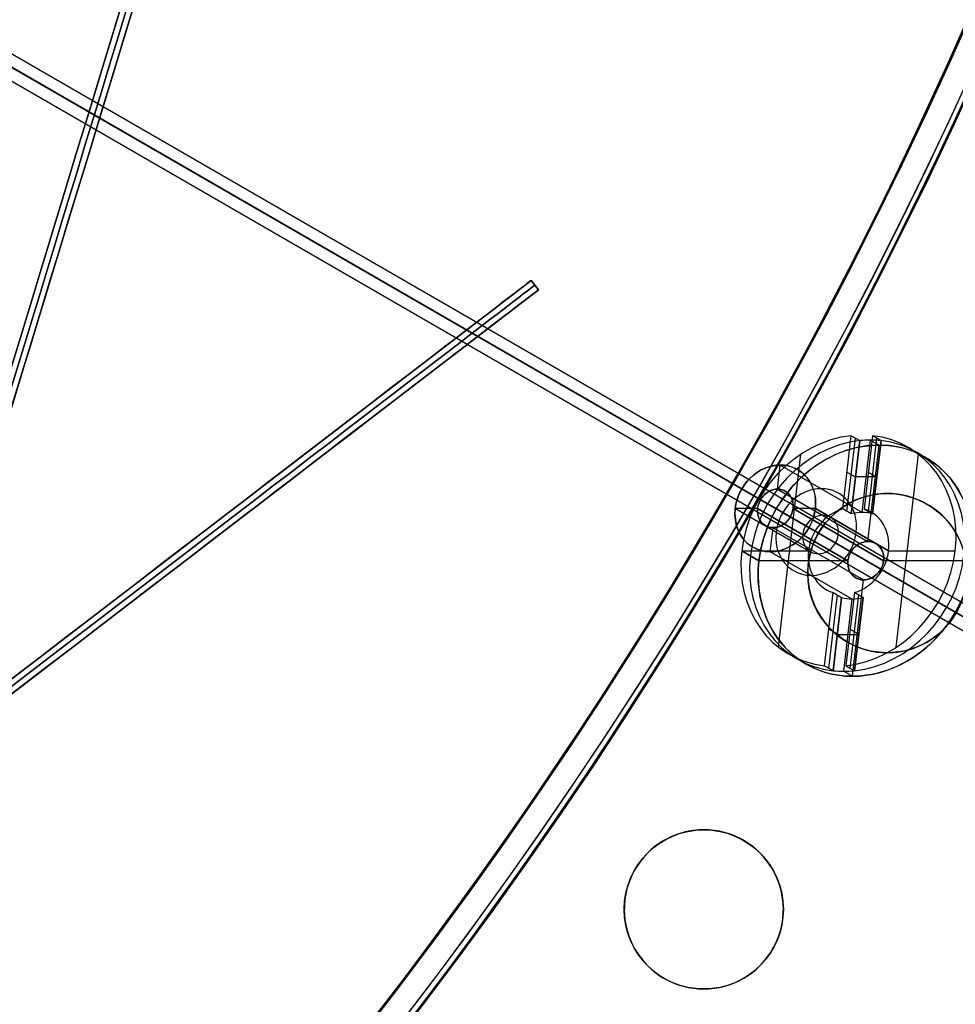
# Model space of a CAD drawing. Header units: millimetres. Extents: x -83 to 676, y -83 to 676.
# Tile 175 of 256: x 469 to 516, y 150 to 199. Entities that reach past the tile are written whole.
import ezdxf

# ---------------------------------------------------------------- set-up
doc = ezdxf.new("R2010")
doc.units = ezdxf.units.MM
doc.header["$MEASUREMENT"] = 0
doc.layers.add('IGES level 0', color=7, linetype='Continuous', true_color=0xff7878)

msp = doc.modelspace()

# ---------------------------------------------------------------- linework, layer by layer
at = {"layer": 'IGES level 0', "color": 5, "true_color": 0x1212ff}
for p, q in [((464.4455010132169, 166.9551479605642, -13.49999999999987), (508.1435346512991, 310.4489870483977, -13.49999999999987)), ((465.0194763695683, 166.7803558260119, -13.49999999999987), (508.7175100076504, 310.2741949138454, -13.49999999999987))]:
    msp.add_line(p, q, dxfattribs=at)
at = {"layer": 'IGES level 0', "color": 254, "true_color": 0xcad1ee}
for p, q in [((520.1079821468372, 167.3998713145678, 94.2057029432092), (332.4230669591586, 275.759807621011, 469.575533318)), ((332.4230669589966, 275.7598076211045, 469.575533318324), (520.107982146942, 167.3998713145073, 94.2057029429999)), ((333.1730669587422, 276.0196152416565, 469.8755333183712), (520.8579821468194, 167.6596789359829, 94.50570294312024)), ((333.3230669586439, 275.2401923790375, 470.175533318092), (521.0079821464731, 166.8802560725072, 94.8057029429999)), ((521.007982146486, 166.8802560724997, 94.8057029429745), (333.3230669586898, 275.240192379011, 470.175533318)), ((332.5730669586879, 274.9803847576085, 469.8755333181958), (520.2579821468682, 166.6204484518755, 94.50570294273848)), ((510.7635859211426, 174.7246651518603, 112.752854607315), (511.1885953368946, 178.4053546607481, 111.9028357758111)), ((510.7635859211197, 174.7246651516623, 112.7528546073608), (511.1885953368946, 178.4053546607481, 111.9028357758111)), ((510.9800922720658, 174.5996651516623, 112.3198419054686), (511.4051016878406, 178.2803546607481, 111.4698230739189)), ((511.1885953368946, 178.4053546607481, 111.9028357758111), (511.6216080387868, 178.1553546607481, 111.0368103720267)), ((511.1885953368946, 178.4053546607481, 111.9028357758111), (511.6216080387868, 178.1553546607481, 111.0368103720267)), ((511.6216080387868, 178.1553546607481, 111.0368103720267), (511.1965986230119, 174.4746651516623, 111.8868292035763)), ((511.1965986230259, 174.4746651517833, 111.8868292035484), (511.6216080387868, 178.1553546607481, 111.0368103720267)), ((511.742364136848, 174.5535531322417, 112.1369389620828), (512.1616268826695, 178.1844750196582, 111.2984134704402)), ((512.2619079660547, 178.4053546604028, 112.4394920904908), (511.8368985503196, 174.7246651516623, 113.2895109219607)), ((512.2619079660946, 178.4053546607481, 112.439492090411), (511.8368985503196, 174.7246651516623, 113.2895109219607)), ((512.0534049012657, 174.5996651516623, 112.8564982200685), (512.4784143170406, 178.2803546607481, 112.0064793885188)), ((512.1616268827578, 178.184475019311, 111.2984134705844), (512.5946395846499, 177.934475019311, 110.4323880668)), ((512.6949206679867, 178.1553546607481, 111.5734666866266), (512.2619079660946, 178.4053546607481, 112.439492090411)), ((512.6949206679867, 178.1553546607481, 111.5734666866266), (512.2619079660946, 178.4053546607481, 112.439492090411)), ((512.2699112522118, 174.4746651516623, 112.4234855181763), (512.6949206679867, 178.1553546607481, 111.5734666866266)), ((512.6949206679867, 178.1553546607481, 111.5734666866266), (512.2699112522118, 174.4746651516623, 112.4234855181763)), ((512.035622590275, 173.0932458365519, 111.55042205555), (512.59463958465, 177.9344750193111, 110.4323880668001)), ((507.5459385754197, 167.7731318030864, 113.1507657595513), (508.6664295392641, 177.4768681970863, 110.9097838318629)), ((513.4491580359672, 167.7731318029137, 116.1023754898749), (514.5696489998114, 177.4768681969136, 113.8613935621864)), ((507.4889892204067, 175.7182458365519, 120.6436887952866), (507.6287434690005, 176.9285531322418, 120.3641802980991)), ((511.7423641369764, 174.5535531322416, 112.1369389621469), (507.6287434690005, 176.9285531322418, 120.3641802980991)), ((511.4091033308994, 176.3150099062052, 111.4618197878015), (510.9760906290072, 176.5650099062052, 112.3278451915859)), ((512.4857869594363, 176.3442036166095, 111.9917341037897), (511.4124743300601, 176.3442036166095, 111.4550777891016)), ((512.049403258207, 176.5650099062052, 112.8645015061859), (512.4824159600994, 176.3150099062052, 111.9984761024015)), ((507.4889892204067, 175.7182458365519, 120.6436887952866), (512.035622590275, 173.093245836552, 111.55042205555)), ((514.0416271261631, 175.3637033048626), (514.0416271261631, 175.3637033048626, -1.19999999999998)), ((506.4827586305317, 174.7500000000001, 120.4200819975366), (505.3647246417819, 174.7500000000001, 119.8610650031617)), ((505.3647246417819, 174.7500000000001, 119.8610650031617), (509.0453326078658, 172.625, 112.499849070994)), ((509.0453326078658, 172.625, 112.499849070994), (505.3647246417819, 174.7500000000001, 119.8610650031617)), ((511.0293920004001, 172.125, 111.3268152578), (506.4827586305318, 174.7500000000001, 120.4200819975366)), ((506.4827586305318, 174.7500000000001, 120.4200819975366), (511.0293920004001, 172.125, 111.3268152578)), ((508.2716130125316, 174.7500000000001, 121.3145091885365), (512.8182463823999, 172.125, 112.2212424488)), ((509.3896470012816, 174.7500000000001, 121.8735261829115), (508.2716130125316, 174.7500000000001, 121.3145091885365)), ((512.8182463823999, 172.125, 112.2212424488), (508.2716130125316, 174.7500000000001, 121.3145091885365)), ((513.0702549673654, 172.625, 114.5123102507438), (509.3896470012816, 174.7500000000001, 121.8735261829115)), ((509.3896470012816, 174.7500000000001, 121.8735261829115), (513.0702549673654, 172.625, 114.5123102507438)), ((511.1965986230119, 174.4746651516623, 111.8868292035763), (510.7635859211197, 174.7246651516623, 112.7528546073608)), ((511.1965986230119, 174.4746651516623, 111.8868292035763), (510.7635859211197, 174.7246651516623, 112.7528546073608)), ((511.8368985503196, 174.7246651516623, 113.2895109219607), (512.2699112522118, 174.4746651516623, 112.4234855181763)), ((511.8368985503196, 174.7246651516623, 113.2895109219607), (512.2699112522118, 174.4746651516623, 112.4234855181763)), ((507.125628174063, 172.5714468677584, 121.370410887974), (507.2653824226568, 173.7817541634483, 121.0909023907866)), ((507.2653824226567, 173.7817541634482, 121.0909023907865), (511.812015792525, 171.1567541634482, 111.99763565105)), ((505.6912306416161, 172.625, 110.8227980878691), (506.5572560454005, 172.125, 109.0907472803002)), ((505.691230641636, 172.6250000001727, 110.8227980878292), (509.0453326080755, 172.6250000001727, 112.499849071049)), ((506.5572560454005, 172.125, 109.0907472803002), (505.6912306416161, 172.625, 110.8227980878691)), ((511.2392488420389, 170.1964468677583, 113.1431695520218), (507.1256281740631, 172.5714468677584, 121.3704108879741)), ((509.1426476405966, 172.5352761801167, -1.19999999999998), (509.1426476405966, 172.5352761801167)), ((509.1426476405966, 172.5352761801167), (509.1426476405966, 172.5352761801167, -1.19999999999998)), ((513.0702549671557, 172.6249999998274, 114.5123102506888), (516.424356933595, 172.6249999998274, 116.1893612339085)), ((511.0293920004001, 172.125, 111.3268152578), (506.5572560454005, 172.125, 109.0907472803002)), ((517.2903823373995, 172.125, 114.4573104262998), (512.8182463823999, 172.125, 112.2212424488)), ((511.25299879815, 166.3155249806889, 113.1156696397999), (511.812015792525, 171.1567541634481, 111.99763565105)), ((509.8536796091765, 166.8446453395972, 114.5726672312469), (510.2786890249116, 170.5253348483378, 113.722648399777)), ((509.8536796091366, 166.8446453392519, 114.5726672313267), (510.2786890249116, 170.5253348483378, 113.722648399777)), ((510.0701859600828, 166.7196453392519, 114.1396545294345), (510.4951953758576, 170.4003348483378, 113.2896356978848)), ((510.2786890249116, 170.5253348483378, 113.722648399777), (510.7117017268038, 170.2753348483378, 112.8566229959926)), ((510.2786890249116, 170.5253348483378, 113.722648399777), (510.7117017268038, 170.2753348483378, 112.8566229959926)), ((510.7117017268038, 170.2753348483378, 112.8566229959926), (510.2866923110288, 166.5946453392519, 113.7066418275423)), ((510.2866923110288, 166.5946453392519, 113.7066418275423), (510.7117017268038, 170.2753348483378, 112.8566229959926)), ((510.8199860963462, 166.5655249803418, 113.9816950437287), (511.2392488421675, 170.1964468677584, 113.1431695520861)), ((511.3520016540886, 170.5253348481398, 114.2593047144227), (510.9269922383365, 166.8446453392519, 115.1093235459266)), ((511.3520016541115, 170.5253348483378, 114.259304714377), (510.9269922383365, 166.8446453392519, 115.1093235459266)), ((511.1434985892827, 166.7196453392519, 114.6763108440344), (511.5685080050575, 170.4003348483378, 113.8262920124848)), ((511.7850143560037, 170.2753348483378, 113.3932793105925), (511.3520016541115, 170.5253348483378, 114.259304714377)), ((511.7850143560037, 170.2753348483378, 113.3932793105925), (511.3520016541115, 170.5253348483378, 114.259304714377)), ((511.3600049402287, 166.5946453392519, 114.2432981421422), (511.7850143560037, 170.2753348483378, 113.3932793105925)), ((511.7850143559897, 170.2753348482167, 113.3932793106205), (511.3600049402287, 166.5946453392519, 114.2432981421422)), ((510.4991970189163, 168.4349900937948, 113.2816324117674), (510.0661843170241, 168.6849900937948, 114.1476578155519)), ((511.5691386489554, 168.4057963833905, 113.8250307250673), (510.4958260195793, 168.4057963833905, 113.2883744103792)), ((511.139496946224, 168.6849900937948, 114.6843141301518), (511.5725096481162, 168.4349900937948, 113.8182887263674)), ((511.9710747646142, 167.6362966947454), (511.9710747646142, 167.6362966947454, -1.19999999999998)), ((510.2866923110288, 166.5946453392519, 113.7066418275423), (509.8536796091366, 166.8446453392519, 114.5726672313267)), ((510.2866923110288, 166.5946453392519, 113.7066418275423), (509.8536796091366, 166.8446453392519, 114.5726672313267)), ((510.9269922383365, 166.8446453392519, 115.1093235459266), (511.3600049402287, 166.5946453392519, 114.2432981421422)), ((510.9269922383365, 166.8446453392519, 115.1093235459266), (511.3600049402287, 166.5946453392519, 114.2432981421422)), ((510.8199860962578, 166.5655249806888, 113.9816950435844), (511.25299879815, 166.3155249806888, 113.1156696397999)), ((504.8197112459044, 158.4688021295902, 45.8000000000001), (504.8197112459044, 158.4688021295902, 47.0000000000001)), ((499.920731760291, 155.6403750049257, 45.8000000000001), (499.920731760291, 155.6403750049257, 47.0000000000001)), ((499.920731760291, 155.6403750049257, 47.0000000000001), (499.920731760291, 155.6403750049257, 45.8000000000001)), ((507.6481383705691, 153.5698226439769, 47.0000000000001), (507.6481383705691, 153.5698226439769, 45.8000000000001)), ((507.6481383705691, 153.5698226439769, 45.8000000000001), (507.6481383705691, 153.5698226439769, 47.0000000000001)), ((502.7491588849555, 150.7413955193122, 45.8000000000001), (502.7491588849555, 150.7413955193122, 47.0000000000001))]:
    msp.add_line(p, q, dxfattribs=at)
at = {"layer": 'IGES level 0', "color": 6, "true_color": 0xff00ff}
for p, q in [((352.2694431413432, 76.667796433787, -5.999999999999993), (495.1043150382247, 186.204088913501, -5.999999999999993)), ((495.1043150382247, 186.204088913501, -43.5), (495.1043150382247, 186.204088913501, 31.5)), ((495.4694360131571, 185.7279726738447, 31.5), (495.1043150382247, 186.204088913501, 31.5)), ((495.1043150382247, 186.204088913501, 31.5), (495.1043150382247, 186.204088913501, -43.5)), ((495.1043150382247, 186.204088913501, -43.5), (495.4694360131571, 185.7279726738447, -43.5)), ((495.1043150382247, 186.204088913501, -6.000000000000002), (495.4694360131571, 185.7279726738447, -6.000000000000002)), ((495.1043150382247, 186.204088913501, -43.5), (495.4694360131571, 185.7279726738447, -43.5)), ((495.4694360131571, 185.7279726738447, 31.5), (495.1043150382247, 186.204088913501, 31.5)), ((352.6345641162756, 76.19168019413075, -5.999999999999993), (495.4694360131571, 185.7279726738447, -5.999999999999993)), ((495.2868755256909, 185.9660307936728, -43.5), (495.2868755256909, 185.9660307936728, 31.50000000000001)), ((495.4694360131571, 185.7279726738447, -43.5), (495.4694360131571, 185.7279726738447, 31.5)), ((495.4694360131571, 185.7279726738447, -43.5), (495.4694360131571, 185.7279726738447, 31.5))]:
    msp.add_line(p, q, dxfattribs=at)
at = {"layer": 'IGES level 0', "color": 153, "true_color": 0x5393cf}
for centre, radius in [((296.5, 296.5), 296.5), ((296.5, 296.5, -1.19999999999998), 296.5000000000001), ((296.4999999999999, 296.4999999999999), 241), ((296.5, 296.4999999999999, -1.19999999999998), 241.0000000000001), ((513.0063509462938, 171.4999999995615), 4.000000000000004), ((513.0063509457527, 171.4999999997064, -1.19999999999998), 4.0000000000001)]:
    msp.add_circle(centre, radius, dxfattribs=at)
at = {"layer": 'IGES level 0'}
for centre, radius in [((296.5, 296.5, 47), 296.5000000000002), ((296.5, 296.5), 296.5000000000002), ((296.5, 296.5, 47), 295.3000000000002), ((296.5, 296.5000000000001), 295.3000000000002)]:
    msp.add_circle(centre, radius, dxfattribs=at)
at = {"layer": 'IGES level 0', "color": 124, "true_color": 0x1aa180}
for centre, radius in [((296.5, 296.5, 47.0000000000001), 294.9999999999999), ((296.5, 296.5000000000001, 45.8000000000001), 294.9999999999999), ((296.5, 296.5, 47.0000000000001), 242.4999999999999), ((296.5, 296.5, 45.8000000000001), 242.4999999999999), ((503.7844350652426, 154.6050988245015, 47.0000000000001), 3.999999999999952), ((503.7844350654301, 154.6050988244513, 45.8000000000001), 3.999999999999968)]:
    msp.add_circle(centre, radius, dxfattribs=at)
at = {"layer": 'IGES level 0', "color": 31, "true_color": 0xffba87}
for centre, radius in [((296.5, 296.5000000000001), 242.2000000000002), ((296.5, 296.5000000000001, 47), 242.2000000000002), ((296.5, 296.5), 241.0000000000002), ((296.4999999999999, 296.4999999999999, 47), 241.0000000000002)]:
    msp.add_circle(centre, radius, dxfattribs=at)
at = {"layer": 'IGES level 0', "color": 254, "true_color": 0xcad1ee, "extrusion": (-0.4330127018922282, 0.2499999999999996, 0.8660254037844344)}
msp.add_circle((-405.0265322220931, 365.2975675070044, -81.83911764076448), 5.999999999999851, dxfattribs=at)
at = {"layer": 'IGES level 0', "color": 254, "true_color": 0xcad1ee, "extrusion": (-0.4330127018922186, 0.2500000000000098, 0.8660254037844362)}
msp.add_circle((-405.0265322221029, 365.2975675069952, -71.33911764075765), 2.25000000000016, dxfattribs=at)
at = {"layer": 'IGES level 0', "color": 254, "true_color": 0xcad1ee, "extrusion": (-0.4330127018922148, 0.2500000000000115, 0.8660254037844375)}
msp.add_circle((-405.0265322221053, 365.2975675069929, -71.33911764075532), 1.000000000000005, dxfattribs=at)
at = {"layer": 'IGES level 0', "color": 254, "true_color": 0xcad1ee, "extrusion": (-0.4330127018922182, 0.2500000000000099, 0.8660254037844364)}
msp.add_circle((-405.0265322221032, 365.2975675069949, -81.83911764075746), 1.000000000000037, dxfattribs=at)
at = {"layer": 'IGES level 0'}
for centre, radius, start, end in [((296.5, 296.5), 296.5000000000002, 45, 225), ((296.5, 296.5000000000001, 47), 296.5000000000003, 45.0000000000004, 225), ((296.5, 296.5, 23.5), 296.5000000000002, 45, 225), ((296.5, 296.5, 47), 295.3000000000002, 45.00000000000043, 225), ((296.5000000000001, 296.5), 295.3000000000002, 45.00000000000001, 225), ((296.5, 296.5, 23.5), 295.3000000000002, 45, 225), ((296.5, 296.5), 296.5000000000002, 225, 45), ((296.5, 296.5, 47), 296.5000000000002, 224.9999999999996, 45), ((296.5, 296.5, 23.5), 296.5000000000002, 225, 45), ((296.5, 296.5000000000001, 47), 295.3000000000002, 224.9999999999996, 44.99999999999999), ((296.5, 296.5000000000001), 295.3000000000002, 225, 44.99999999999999), ((296.5, 296.5, 23.5), 295.3000000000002, 225, 45.00000000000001)]:
    msp.add_arc(centre, radius, start, end, dxfattribs=at)
at = {"layer": 'IGES level 0', "color": 31, "true_color": 0xffba87}
for centre, radius, start in [((296.5000000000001, 296.5000000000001), 242.2000000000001, 315), ((296.5000000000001, 296.5, 47), 242.2000000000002, 315.0000000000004), ((296.5, 296.5, 23.5), 242.2000000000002, 315), ((296.5000000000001, 296.5, 47), 241.0000000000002, 315.0000000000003), ((296.5000000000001, 296.5000000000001), 241.0000000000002, 314.9999999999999), ((296.5, 296.5, 23.5), 241.0000000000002, 315)]:
    msp.add_arc(centre, radius, start, 135, dxfattribs=at)
at = {"layer": 'IGES level 0', "color": 153, "true_color": 0x5393cf}
for centre, radius, start in [((296.5, 296.5, -1.19999999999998), 296.5, 164.9999999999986), ((296.5000000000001, 296.5000000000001), 296.5000000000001, 164.9999999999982), ((296.5000000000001, 296.5, -0.59999999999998), 296.5000000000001, 164.9999999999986), ((296.5, 296.4999999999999, -1.19999999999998), 241.0000000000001, 164.9999999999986), ((296.4999999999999, 296.5), 241.0000000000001, 164.9999999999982), ((296.5, 296.5, -0.59999999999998), 241, 164.9999999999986)]:
    msp.add_arc(centre, radius, start, 344.9999999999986, dxfattribs=at)
at = {"layer": 'IGES level 0', "color": 124, "true_color": 0x1aa180}
for centre, radius, start in [((296.5, 296.5, 45.8000000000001), 294.9999999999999, 164.9999999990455), ((296.4999999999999, 296.5, 47.0000000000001), 294.9999999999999, 164.9999999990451), ((296.5000000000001, 296.5, 46.4000000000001), 294.9999999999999, 164.9999999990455), ((296.5, 296.5, 45.8000000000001), 242.4999999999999, 164.9999999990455), ((296.5, 296.5000000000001, 47.00000000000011), 242.4999999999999, 164.9999999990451), ((296.4999999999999, 296.5, 46.4000000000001), 242.5, 164.9999999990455)]:
    msp.add_arc(centre, radius, start, 344.9999999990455, dxfattribs=at)
at = {"layer": 'IGES level 0', "color": 5, "true_color": 0x1212ff, "extrusion": (0.9566255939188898, -0.2913202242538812, 4.850638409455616e-16)}
msp.add_arc((370.0159350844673, 61.49999999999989, 395.6630421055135), 75.00000000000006, 5.428146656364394e-15, 180, dxfattribs=at)
msp.add_arc((370.0159350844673, 61.49999999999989, 395.6630421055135), 75.00000000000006, 5.428146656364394e-15, 180, dxfattribs=at)
at = {"layer": 'IGES level 0', "color": 5, "true_color": 0x1212ff, "extrusion": (0.9566255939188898, -0.2913202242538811, -4.850638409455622e-16)}
msp.add_arc((370.0159350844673, -88.49999999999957, 395.6630421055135), 74.99999999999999, 180.0000000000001, 359.9999999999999, dxfattribs=at)
msp.add_arc((370.0159350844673, -88.49999999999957, 395.6630421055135), 74.99999999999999, 180.0000000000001, 359.9999999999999, dxfattribs=at)
at = {"layer": 'IGES level 0', "color": 5, "true_color": 0x1212ff, "extrusion": (0.9566255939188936, -0.2913202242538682, 0)}
for centre, radius, start, end in [((370.0159350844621, -88.49999999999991, 395.9630421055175), 75, 180, 0), ((370.0159350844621, 61.50000000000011, 395.9630421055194), 75.00000000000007, 0, 180)]:
    msp.add_arc(centre, radius, start, end, dxfattribs=at)
at = {"layer": 'IGES level 0', "color": 5, "true_color": 0x1212ff, "extrusion": (0.9566255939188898, -0.291320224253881, -7.356801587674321e-15)}
msp.add_arc((370.0159350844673, -88.49999999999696, 396.263042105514), 75.00000000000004, 179.9999999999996, 0, dxfattribs=at)
at = {"layer": 'IGES level 0', "color": 5, "true_color": 0x1212ff, "extrusion": (0.9566255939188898, -0.2913202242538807, 6.993003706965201e-15)}
msp.add_arc((370.0159350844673, 61.4999999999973, 396.263042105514), 75.00000000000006, 3.908265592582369e-13, 180, dxfattribs=at)
at = {"layer": 'IGES level 0', "color": 5, "true_color": 0x1212ff, "extrusion": (0.9566255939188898, -0.2913202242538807, 1.616879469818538e-16)}
msp.add_arc((370.0159350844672, 61.50000000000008, 396.2630421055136), 75.00000000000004, 359.9999999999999, 180, dxfattribs=at)
at = {"layer": 'IGES level 0', "color": 5, "true_color": 0x1212ff, "extrusion": (0.9566255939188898, -0.2913202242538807, -1.818989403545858e-16)}
msp.add_arc((370.0159350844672, -88.49999999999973, 396.2630421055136), 74.99999999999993, 180.0000000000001, 359.9999999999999, dxfattribs=at)
at = {"layer": 'IGES level 0', "color": 6, "true_color": 0xff00ff, "extrusion": (-0.6085349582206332, 0.7935270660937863, -5.614164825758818e-17)}
msp.add_arc((-416.1903719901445, 31.50000000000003, -153.5302992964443), 90.00000000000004, 0, 180, dxfattribs=at)
msp.add_arc((-416.1903719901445, 31.50000000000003, -153.5302992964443), 90.00000000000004, 0, 180, dxfattribs=at)
at = {"layer": 'IGES level 0', "color": 6, "true_color": 0xff00ff, "extrusion": (-0.6085349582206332, 0.7935270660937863, 8.421247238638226e-17)}
msp.add_arc((-416.1903719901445, -43.49999999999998, -153.5302992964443), 89.99999999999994, 180, 0, dxfattribs=at)
msp.add_arc((-416.1903719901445, -43.49999999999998, -153.5302992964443), 89.99999999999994, 180, 0, dxfattribs=at)
at = {"layer": 'IGES level 0', "color": 6, "true_color": 0xff00ff, "extrusion": (-0.6085349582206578, 0.7935270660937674, 0)}
for centre, start, end in [((-416.1903719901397, -43.49999999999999, -153.8302992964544), 180, 0), ((-416.1903719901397, 31.49999999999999, -153.83029929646), 6.785183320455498e-15, 180)]:
    msp.add_arc(centre, 90.00000000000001, start, end, dxfattribs=at)
at = {"layer": 'IGES level 0', "color": 6, "true_color": 0xff00ff, "extrusion": (-0.6085349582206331, 0.7935270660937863, 6.540502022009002e-15)}
msp.add_arc((-416.1903719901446, -43.49999999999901, -154.1302992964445), 89.99999999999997, 180, 3.709233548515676e-13, dxfattribs=at)
at = {"layer": 'IGES level 0', "color": 6, "true_color": 0xff00ff, "extrusion": (-0.6085349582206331, 0.7935270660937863, -6.568572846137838e-15)}
msp.add_arc((-416.1903719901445, 31.49999999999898, -154.1302992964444), 89.99999999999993, 1.130863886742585e-14, 179.9999999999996, dxfattribs=at)
at = {"layer": 'IGES level 0', "color": 6, "true_color": 0xff00ff, "extrusion": (-0.6085349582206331, 0.7935270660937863, -2.807082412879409e-17)}
msp.add_arc((-416.1903719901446, 31.49999999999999, -154.1302992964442), 89.99999999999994, 0, 180, dxfattribs=at)
at = {"layer": 'IGES level 0', "color": 6, "true_color": 0xff00ff, "extrusion": (-0.6085349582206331, 0.7935270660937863, 0)}
msp.add_arc((-416.1903719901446, -43.5, -154.1302992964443), 89.99999999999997, 180, 0, dxfattribs=at)
at = {"layer": 'IGES level 0', "color": 254, "true_color": 0xcad1ee, "extrusion": (-0.4330127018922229, 0.2500000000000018, 0.8660254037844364)}
msp.add_arc((-405.0265322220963, 365.2975675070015, -79.8391176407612), 6.00000000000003, 212.3042216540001, 20.82588070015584, dxfattribs=at)
at = {"layer": 'IGES level 0', "color": 254, "true_color": 0xcad1ee, "extrusion": (-0.4330127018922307, 0.2500000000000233, 0.8660254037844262)}
msp.add_arc((-405.0265322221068, 365.29756750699, -79.8391176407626), 6.000000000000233, 212.3042216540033, 296.5650511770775, dxfattribs=at)
at = {"layer": 'IGES level 0', "color": 254, "true_color": 0xcad1ee, "extrusion": (-0.4330127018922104, 0.2500000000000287, 0.8660254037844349)}
for centre, radius, start, end in [((-405.0265322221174, 365.2975675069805, -80.83911764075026), 5.999999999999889, 212.3042216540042, 296.5650511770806), ((-405.0265322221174, 365.2975675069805, -80.83911764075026), 5.999999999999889, 116.5650511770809, 200.8258807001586), ((-405.0265322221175, 365.2975675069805, -80.83911764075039), 6.000000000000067, 296.5650511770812, 20.82588070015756), ((-405.0265322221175, 365.2975675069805, -80.83911764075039), 6.000000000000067, 32.30422165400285, 116.5650511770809)]:
    msp.add_arc(centre, radius, start, end, dxfattribs=at)
at = {"layer": 'IGES level 0', "color": 254, "true_color": 0xcad1ee, "extrusion": (-0.4330127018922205, 0.2500000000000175, 0.866025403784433)}
msp.add_arc((-405.0265322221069, 365.2975675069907, -79.83911764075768), 5.999999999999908, 32.30422165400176, 200.8258807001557, dxfattribs=at)
at = {"layer": 'IGES level 0', "color": 254, "true_color": 0xcad1ee, "extrusion": (-0.4330127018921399, 0.2500000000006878, 0.8660254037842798)}
msp.add_arc((-405.0265322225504, 365.2975675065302, -80.83911764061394), 6.000000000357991, 200.8258807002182, 212.3042216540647, dxfattribs=at)
msp.add_arc((-405.0265322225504, 365.2975675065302, -80.83911764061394), 6.000000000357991, 200.8258807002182, 212.3042216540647, dxfattribs=at)
at = {"layer": 'IGES level 0', "color": 254, "true_color": 0xcad1ee, "extrusion": (-0.4330127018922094, 0.2500000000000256, 0.8660254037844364)}
msp.add_arc((-405.0265322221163, 365.2975675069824, -79.83911764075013), 6.000000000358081, 116.5650511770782, 200.8258807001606, dxfattribs=at)
at = {"layer": 'IGES level 0', "color": 254, "true_color": 0xcad1ee, "extrusion": (-0.4330127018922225, 0.2500000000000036, 0.866025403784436)}
msp.add_arc((-405.0265322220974, 365.2975675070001, -81.83911764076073), 6.000000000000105, 116.5650511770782, 296.5650511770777, dxfattribs=at)
at = {"layer": 'IGES level 0', "color": 254, "true_color": 0xcad1ee, "extrusion": (-0.4330127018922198, 0.2499999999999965, 0.8660254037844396)}
msp.add_arc((-405.0265322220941, 365.297567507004, -71.33911764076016), 2.249999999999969, 116.5650511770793, 296.565051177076, dxfattribs=at)
at = {"layer": 'IGES level 0', "color": 254, "true_color": 0xcad1ee, "extrusion": (-0.4330127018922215, 0.2499999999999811, 0.866025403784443)}
msp.add_arc((-405.0265322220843, 365.2975675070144, -71.33911764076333), 0.9999999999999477, 116.5650511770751, 296.5650511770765, dxfattribs=at)
at = {"layer": 'IGES level 0', "color": 254, "true_color": 0xcad1ee, "extrusion": (-0.433012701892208, 0.2499999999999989, 0.8660254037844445)}
for centre, radius, start, end in [((-405.0265322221, 365.2975675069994, -76.08911764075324), 2.25000000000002, 116.5650511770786, 296.565051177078), ((-405.0265322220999, 365.2975675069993, -76.08911764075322), 2.250000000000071, 296.565051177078, 116.5650511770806)]:
    msp.add_arc(centre, radius, start, end, dxfattribs=at)
at = {"layer": 'IGES level 0', "color": 254, "true_color": 0xcad1ee}
for centre, radius, start, end in [((513.0063509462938, 171.4999999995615), 3.999999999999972, 344.9999999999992, 164.9999999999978), ((513.006350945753, 171.4999999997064, -1.19999999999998), 3.999999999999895, 344.9999999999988, 164.9999999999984), ((513.006350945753, 171.4999999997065, -0.5999999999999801), 3.999999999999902, 344.9999999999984, 164.9999999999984), ((513.0063509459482, 171.500000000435), 3.99999999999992, 164.999999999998, 344.9999999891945), ((513.0063509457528, 171.4999999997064, -1.19999999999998), 3.999999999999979, 164.9999999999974, 344.9999999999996), ((513.006350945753, 171.4999999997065, -0.5999999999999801), 4.000000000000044, 164.9999999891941, 344.9999999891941), ((503.78443506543, 154.6050988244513, 45.8000000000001), 4.00000000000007, 344.9999999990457, 164.9999999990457), ((503.7844350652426, 154.6050988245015, 47.00000000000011), 3.99999999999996, 344.9999999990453, 164.9999999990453), ((503.78443506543, 154.6050988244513, 46.4000000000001), 3.999999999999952, 344.9999999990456, 164.9999999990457), ((503.7844350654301, 154.6050988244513, 45.8000000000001), 4.000000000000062, 164.9999999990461, 344.9999999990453), ((503.7844350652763, 154.6050988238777, 47.00000000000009), 4.000000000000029, 164.9999999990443, 345.0000000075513), ((503.78443506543, 154.6050988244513, 46.4000000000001), 4.00000000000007, 164.9999999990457, 344.9999999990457)]:
    msp.add_arc(centre, radius, start, end, dxfattribs=at)
at = {"layer": 'IGES level 0', "color": 254, "true_color": 0xcad1ee, "extrusion": (-0.4330127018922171, 0.2500000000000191, 0.8660254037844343)}
msp.add_arc((-405.026532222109, 365.2975675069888, -71.33911764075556), 2.249999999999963, 296.5650511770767, 116.5650511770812, dxfattribs=at)
at = {"layer": 'IGES level 0', "color": 254, "true_color": 0xcad1ee, "extrusion": (-0.4330127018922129, 0.2500000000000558, 0.8660254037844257)}
msp.add_arc((-405.0265322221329, 365.2975675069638, -71.339117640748), 0.9999999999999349, 296.565051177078, 116.5650511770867, dxfattribs=at)
at = {"layer": 'IGES level 0', "color": 254, "true_color": 0xcad1ee, "extrusion": (-0.4330127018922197, 0.2500000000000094, 0.8660254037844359)}
msp.add_arc((-405.0265322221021, 365.2975675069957, -79.83911764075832), 2.249999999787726, 222.0310611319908, 11.09904122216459, dxfattribs=at)
at = {"layer": 'IGES level 0', "color": 254, "true_color": 0xcad1ee, "extrusion": (-0.4330127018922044, 0.2499999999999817, 0.8660254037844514)}
msp.add_arc((-405.0265322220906, 365.2975675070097, -79.83911764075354), 2.249999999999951, 222.0310611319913, 296.565051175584, dxfattribs=at)
at = {"layer": 'IGES level 0', "color": 254, "true_color": 0xcad1ee, "extrusion": (-0.4330127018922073, 0.2500000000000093, 0.8660254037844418)}
msp.add_arc((-405.0265322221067, 365.2975675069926, -79.83911764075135), 2.249999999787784, 42.03106113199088, 191.0990412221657, dxfattribs=at)
at = {"layer": 'IGES level 0', "color": 254, "true_color": 0xcad1ee, "extrusion": (-0.4330127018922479, 0.249999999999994, 0.866025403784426)}
msp.add_arc((-405.0265322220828, 365.2975675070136, -79.83911764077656), 2.249999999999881, 116.5650511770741, 191.0990412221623, dxfattribs=at)
at = {"layer": 'IGES level 0', "color": 254, "true_color": 0xcad1ee, "extrusion": (-0.4330127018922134, 0.2500000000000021, 0.866025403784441)}
for centre, radius, start, end in [((-405.0265322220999, 365.2975675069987, -76.5891176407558), 1.000000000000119, 116.5650511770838, 296.5650511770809), ((-405.0265322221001, 365.2975675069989, -76.58911764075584), 1.000000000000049, 296.565051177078, 116.5650511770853)]:
    msp.add_arc(centre, radius, start, end, dxfattribs=at)
at = {"layer": 'IGES level 0', "color": 254, "true_color": 0xcad1ee, "extrusion": (-0.4330127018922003, 0.2500000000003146, 0.8660254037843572)}
msp.add_arc((-405.0265322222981, 365.2975675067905, -80.83911764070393), 2.24999999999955, 191.099041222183, 222.03106113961, dxfattribs=at)
msp.add_arc((-405.0265322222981, 365.2975675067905, -80.83911764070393), 2.24999999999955, 191.099041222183, 222.03106113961, dxfattribs=at)
at = {"layer": 'IGES level 0', "color": 254, "true_color": 0xcad1ee, "extrusion": (-0.4330127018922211, 0.2499999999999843, 0.8660254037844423)}
msp.add_arc((-405.0265322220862, 365.2975675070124, -81.83911764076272), 0.999999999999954, 116.5650511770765, 296.565051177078, dxfattribs=at)
at = {"layer": 'IGES level 0', "color": 254, "true_color": 0xcad1ee, "extrusion": (-0.4330127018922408, 0.2499999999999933, 0.8660254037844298)}
msp.add_arc((-405.026532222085, 365.2975675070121, -79.83911764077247), 6.000000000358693, 296.5650511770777, 20.82588070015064, dxfattribs=at)
at = {"layer": 'IGES level 0', "color": 254, "true_color": 0xcad1ee, "extrusion": (-0.4330127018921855, 0.2500000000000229, 0.8660254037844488)}
msp.add_arc((-405.0265322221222, 365.2975675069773, -79.83911764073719), 2.249999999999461, 296.5650511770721, 11.09904122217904, dxfattribs=at)
at = {"layer": 'IGES level 0', "color": 254, "true_color": 0xcad1ee, "extrusion": (-0.4330127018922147, 0.2500000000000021, 0.8660254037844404)}
msp.add_arc((-405.0265322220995, 365.297567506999, -79.83911764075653), 6.000000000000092, 32.30422165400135, 116.5650511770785, dxfattribs=at)
at = {"layer": 'IGES level 0', "color": 254, "true_color": 0xcad1ee, "extrusion": (-0.4330127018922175, 0.2499999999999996, 0.8660254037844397)}
msp.add_arc((-405.0265322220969, 365.2975675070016, -79.83911764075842), 2.249999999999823, 42.03106113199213, 116.5650511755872, dxfattribs=at)
at = {"layer": 'IGES level 0', "color": 254, "true_color": 0xcad1ee, "extrusion": (-0.4330127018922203, 0.2500000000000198, 0.8660254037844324)}
msp.add_arc((-405.0265322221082, 365.2975675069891, -81.83911764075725), 5.999999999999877, 296.565051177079, 116.5650511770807, dxfattribs=at)
at = {"layer": 'IGES level 0', "color": 254, "true_color": 0xcad1ee, "extrusion": (-0.4330127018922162, 0.2500000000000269, 0.8660254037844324)}
msp.add_arc((-405.0265322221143, 365.2975675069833, -81.83911764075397), 0.9999999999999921, 296.5650511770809, 116.5650511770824, dxfattribs=at)
at = {"layer": 'IGES level 0', "color": 254, "true_color": 0xcad1ee, "extrusion": (-0.4330127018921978, 0.2500000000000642, 0.8660254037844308)}
msp.add_arc((-405.0265322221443, 365.2975675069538, -80.83911764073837), 2.250000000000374, 11.09904122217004, 42.03106113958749, dxfattribs=at)
msp.add_arc((-405.0265322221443, 365.2975675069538, -80.83911764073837), 2.250000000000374, 11.09904122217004, 42.03106113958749, dxfattribs=at)
at = {"layer": 'IGES level 0', "color": 254, "true_color": 0xcad1ee, "extrusion": (-0.4330127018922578, 0.2499999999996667, 0.8660254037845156)}
msp.add_arc((-405.0265322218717, 365.2975675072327, -80.83911764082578), 6.000000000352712, 20.82588070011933, 32.3042216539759, dxfattribs=at)
msp.add_arc((-405.0265322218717, 365.2975675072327, -80.83911764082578), 6.000000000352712, 20.82588070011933, 32.3042216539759, dxfattribs=at)

doc.saveas('drawing.dxf')
